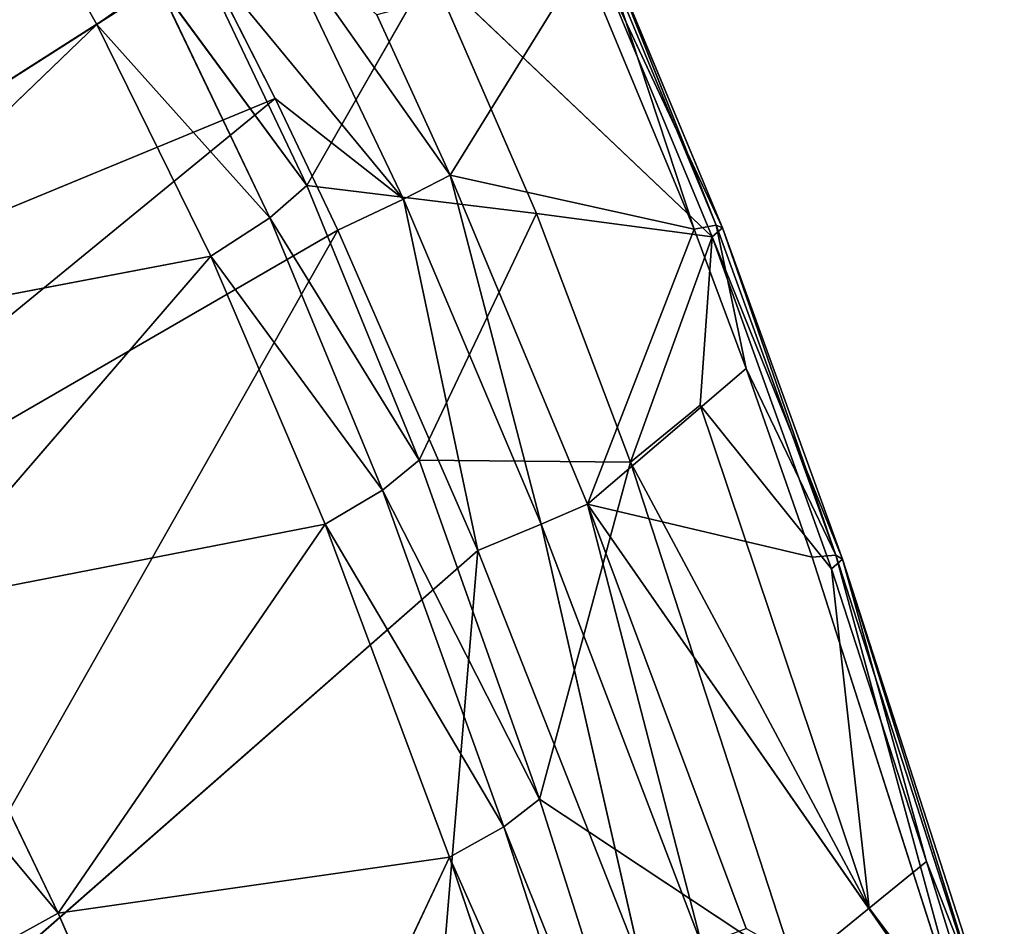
# Model space of a CAD drawing. Extents: x 215 to 3611, y -161 to 1132.
# Tile 49 of 60: x 277 to 283, y 863 to 868. Entities that reach past the tile are written whole.
import ezdxf

# ---------------------------------------------------------------- set-up
doc = ezdxf.new("R2010")
doc.units = 0
doc.header["$LTSCALE"] = 25.4
doc.layers.get('0').update_dxf_attribs({"color": 13, "linetype": 'CONTINUOUS'})

# ---------------------------------------------------------------- blocks, each defined once
blk = doc.blocks.new('EYE-SUPER-6493-6500-6506_S')
at = {"color": 18}
for p, q in [((59.5078, 1294.0913, 5.3526), (59.2654, 1292.6704, 5.6042)), ((59.5078, 1294.0913, 5.3526), (59.2654, 1292.6704, 5.6042)), ((59.8129, 1291.6497, 16.4972), (54.6351, 1293.2083, 18.6417)), ((59.8129, 1291.6497, 16.4972), (54.6351, 1293.2083, 18.6417)), ((60.0182, 1292.5856, 16.545), (54.6351, 1293.2083, 18.6417)), ((60.0182, 1292.5856, 16.545), (54.6351, 1293.2083, 18.6417)), ((59.2654, 1292.6704, 5.6042), (56.5373, 1292.4474, 4.4434)), ((59.2654, 1292.6704, 5.6042), (56.5373, 1292.4474, 4.4434)), ((59.2654, 1292.6704, 5.6042), (58.9159, 1291.1606, 5.9069)), ((59.2654, 1292.6704, 5.6042), (58.9159, 1291.1606, 5.9069)), ((59.2654, 1292.6704, 5.6042), (59.3355, 1291.1139, 6.2191)), ((59.2654, 1292.6704, 5.6042), (59.3355, 1291.1139, 6.2191)), ((59.2654, 1292.6704, 5.6042), (59.7067, 1292.6411, 5.9272)), ((59.2654, 1292.6704, 5.6042), (59.7067, 1292.6411, 5.9272)), ((59.7067, 1292.6411, 5.9272), (59.3355, 1291.1139, 6.2191)), ((59.7067, 1292.6411, 5.9272), (59.3355, 1291.1139, 6.2191)), ((59.6306, 1291.1259, 6.6532), (60.0087, 1292.6652, 6.3834)), ((59.6306, 1291.1259, 6.6532), (60.0087, 1292.6652, 6.3834)), ((59.7067, 1292.6411, 5.9272), (59.6306, 1291.1259, 6.6532)), ((59.7067, 1292.6411, 5.9272), (59.6306, 1291.1259, 6.6532)), ((59.8129, 1291.6497, 16.4972), (60.0182, 1292.5856, 16.545)), ((59.8129, 1291.6497, 16.4972), (60.0182, 1292.5856, 16.545)), ((60.0284, 1290.6956, 16.181), (60.0182, 1292.5856, 16.545)), ((60.0284, 1290.6956, 16.181), (60.0182, 1292.5856, 16.545)), ((60.4695, 1292.5033, 16.2559), (60.0284, 1290.6956, 16.181)), ((60.4695, 1292.5033, 16.2559), (60.0284, 1290.6956, 16.181)), ((60.4695, 1292.5033, 16.2559), (60.3363, 1290.6281, 15.7704)), ((60.4695, 1292.5033, 16.2559), (60.3363, 1290.6281, 15.7704)), ((56.5373, 1292.4474, 4.4434), (58.9159, 1291.1606, 5.9069)), ((56.5373, 1292.4474, 4.4434), (58.9159, 1291.1606, 5.9069)), ((59.8129, 1291.6497, 16.4972), (54.4016, 1291.6371, 18.5683)), ((59.8129, 1291.6497, 16.4972), (54.4016, 1291.6371, 18.5683)), ((59.6048, 1290.7987, 16.4602), (54.4016, 1291.6371, 18.5683)), ((59.6048, 1290.7987, 16.4602), (54.4016, 1291.6371, 18.5683)), ((59.6048, 1290.7987, 16.4602), (59.8129, 1291.6497, 16.4972)), ((59.6048, 1290.7987, 16.4602), (59.8129, 1291.6497, 16.4972)), ((59.6306, 1291.1259, 6.6532), (61.0252, 1291.6605, 9.6031)), ((59.6306, 1291.1259, 6.6532), (61.0252, 1291.6605, 9.6031)), ((59.8129, 1291.6497, 16.4972), (60.0284, 1290.6956, 16.181)), ((59.8129, 1291.6497, 16.4972), (60.0284, 1290.6956, 16.181)), ((60.6032, 1291.6521, 15.7973), (60.3363, 1290.6281, 15.7704)), ((60.6032, 1291.6521, 15.7973), (60.3363, 1290.6281, 15.7704)), ((60.5924, 1290.1244, 9.7511), (61.0252, 1291.6605, 9.6031)), ((60.5924, 1290.1244, 9.7511), (61.0252, 1291.6605, 9.6031)), ((61.32, 1289.3485, 12.2546), (61.0252, 1291.6605, 9.6031)), ((61.32, 1289.3485, 12.2546), (61.0252, 1291.6605, 9.6031)), ((58.9159, 1291.1606, 5.9069), (56.192, 1290.6782, 4.8557)), ((58.9159, 1291.1606, 5.9069), (56.192, 1290.6782, 4.8557)), ((58.9159, 1291.1606, 5.9069), (58.4312, 1289.4794, 6.2807)), ((58.9159, 1291.1606, 5.9069), (58.4312, 1289.4794, 6.2807)), ((58.9159, 1291.1606, 5.9069), (58.826, 1289.4203, 6.5816)), ((58.9159, 1291.1606, 5.9069), (58.826, 1289.4203, 6.5816)), ((58.9159, 1291.1606, 5.9069), (59.3355, 1291.1139, 6.2191)), ((58.9159, 1291.1606, 5.9069), (59.3355, 1291.1139, 6.2191)), ((59.3355, 1291.1139, 6.2191), (58.826, 1289.4203, 6.5816)), ((59.3355, 1291.1139, 6.2191), (58.826, 1289.4203, 6.5816)), ((59.111, 1289.4218, 6.9922), (59.6306, 1291.1259, 6.6532)), ((59.111, 1289.4218, 6.9922), (59.6306, 1291.1259, 6.6532)), ((59.3355, 1291.1139, 6.2191), (59.111, 1289.4218, 6.9922)), ((59.3355, 1291.1139, 6.2191), (59.111, 1289.4218, 6.9922)), ((59.3355, 1291.1139, 6.2191), (59.6306, 1291.1259, 6.6532)), ((59.3355, 1291.1139, 6.2191), (59.6306, 1291.1259, 6.6532)), ((59.6306, 1291.1259, 6.6532), (60.5924, 1290.1244, 9.7511)), ((59.6306, 1291.1259, 6.6532), (60.5924, 1290.1244, 9.7511)), ((60.3363, 1290.6281, 15.7704), (61.7683, 1291.124, 13.301)), ((60.3363, 1290.6281, 15.7704), (61.7683, 1291.124, 13.301)), ((61.2658, 1289.453, 13.4163), (61.7683, 1291.124, 13.301)), ((61.2658, 1289.453, 13.4163), (61.7683, 1291.124, 13.301)), ((61.8869, 1291.0728, 12.9293), (61.2658, 1289.453, 13.4163)), ((61.8869, 1291.0728, 12.9293), (61.2658, 1289.453, 13.4163)), ((61.8869, 1291.0728, 12.9293), (61.3834, 1289.3868, 13.0412)), ((61.8869, 1291.0728, 12.9293), (61.3834, 1289.3868, 13.0412)), ((61.8287, 1291.0479, 12.1516), (61.32, 1289.3485, 12.2546)), ((61.8287, 1291.0479, 12.1516), (61.32, 1289.3485, 12.2546)), ((61.3834, 1289.3868, 13.0412), (61.9075, 1291.0466, 12.5372)), ((61.3834, 1289.3868, 13.0412), (61.9075, 1291.0466, 12.5372)), ((61.8287, 1291.0479, 12.1516), (61.4019, 1289.3512, 12.6446)), ((61.8287, 1291.0479, 12.1516), (61.4019, 1289.3512, 12.6446)), ((61.9075, 1291.0466, 12.5372), (61.4019, 1289.3512, 12.6446)), ((61.9075, 1291.0466, 12.5372), (61.4019, 1289.3512, 12.6446)), ((59.6048, 1290.7987, 16.4602), (53.9372, 1288.5945, 18.4189)), ((59.6048, 1290.7987, 16.4602), (53.9372, 1288.5945, 18.4189)), ((59.0407, 1288.7793, 16.3934), (59.6048, 1290.7987, 16.4602)), ((59.0407, 1288.7793, 16.3934), (59.6048, 1290.7987, 16.4602)), ((59.6048, 1290.7987, 16.4602), (60.0284, 1290.6956, 16.181)), ((59.6048, 1290.7987, 16.4602), (60.0284, 1290.6956, 16.181)), ((55.6928, 1290.7533, 4.7179), (55.7128, 1288.6831, 5.3659)), ((55.6928, 1290.7533, 4.7179), (55.7128, 1288.6831, 5.3659)), ((55.7128, 1288.6831, 5.3659), (56.192, 1290.6782, 4.8557)), ((55.7128, 1288.6831, 5.3659), (56.192, 1290.6782, 4.8557)), ((58.4312, 1289.4794, 6.2807), (56.192, 1290.6782, 4.8557)), ((58.4312, 1289.4794, 6.2807), (56.192, 1290.6782, 4.8557)), ((60.0284, 1290.6956, 16.181), (59.0407, 1288.7793, 16.3934)), ((60.0284, 1290.6956, 16.181), (59.0407, 1288.7793, 16.3934)), ((59.4359, 1288.6615, 16.1237), (60.0284, 1290.6956, 16.181)), ((59.4359, 1288.6615, 16.1237), (60.0284, 1290.6956, 16.181)), ((60.3363, 1290.6281, 15.7704), (60.0284, 1290.6956, 16.181)), ((60.3363, 1290.6281, 15.7704), (60.0284, 1290.6956, 16.181)), ((60.3363, 1290.6281, 15.7704), (59.4359, 1288.6615, 16.1237)), ((60.3363, 1290.6281, 15.7704), (59.4359, 1288.6615, 16.1237)), ((60.3363, 1290.6281, 15.7704), (59.7271, 1288.5787, 15.735)), ((60.3363, 1290.6281, 15.7704), (59.7271, 1288.5787, 15.735)), ((60.3363, 1290.6281, 15.7704), (61.2658, 1289.453, 13.4163)), ((60.3363, 1290.6281, 15.7704), (61.2658, 1289.453, 13.4163)), ((60.5924, 1290.1244, 9.7511), (59.111, 1289.4218, 6.9922)), ((60.5924, 1290.1244, 9.7511), (59.111, 1289.4218, 6.9922)), ((60.5924, 1290.1244, 9.7511), (60.0855, 1288.611, 9.9261)), ((60.5924, 1290.1244, 9.7511), (60.0855, 1288.611, 9.9261)), ((60.5924, 1290.1244, 9.7511), (61.32, 1289.3485, 12.2546)), ((60.5924, 1290.1244, 9.7511), (61.32, 1289.3485, 12.2546)), ((58.4312, 1289.4794, 6.2807), (55.7128, 1288.6831, 5.3659)), ((58.4312, 1289.4794, 6.2807), (55.7128, 1288.6831, 5.3659)), ((58.4312, 1289.4794, 6.2807), (57.747, 1287.4594, 6.7695)), ((58.4312, 1289.4794, 6.2807), (57.747, 1287.4594, 6.7695)), ((58.4312, 1289.4794, 6.2807), (58.1133, 1287.394, 7.0568)), ((58.4312, 1289.4794, 6.2807), (58.1133, 1287.394, 7.0568)), ((58.4312, 1289.4794, 6.2807), (58.826, 1289.4203, 6.5816)), ((58.4312, 1289.4794, 6.2807), (58.826, 1289.4203, 6.5816)), ((58.826, 1289.4203, 6.5816), (58.1133, 1287.394, 7.0568)), ((58.826, 1289.4203, 6.5816), (58.1133, 1287.394, 7.0568)), ((58.3849, 1287.3873, 7.4404), (59.111, 1289.4218, 6.9922)), ((58.3849, 1287.3873, 7.4404), (59.111, 1289.4218, 6.9922)), ((58.826, 1289.4203, 6.5816), (58.3849, 1287.3873, 7.4404)), ((58.826, 1289.4203, 6.5816), (58.3849, 1287.3873, 7.4404)), ((58.826, 1289.4203, 6.5816), (59.111, 1289.4218, 6.9922)), ((58.826, 1289.4203, 6.5816), (59.111, 1289.4218, 6.9922)), ((60.0855, 1288.611, 9.9261), (59.111, 1289.4218, 6.9922)), ((60.0855, 1288.611, 9.9261), (59.111, 1289.4218, 6.9922)), ((59.7271, 1288.5787, 15.735), (61.2658, 1289.453, 13.4163)), ((59.7271, 1288.5787, 15.735), (61.2658, 1289.453, 13.4163)), ((60.9798, 1288.6077, 13.487), (61.2658, 1289.453, 13.4163)), ((60.9798, 1288.6077, 13.487), (61.2658, 1289.453, 13.4163)), ((61.3834, 1289.3868, 13.0412), (61.2658, 1289.453, 13.4163)), ((61.3834, 1289.3868, 13.0412), (61.2658, 1289.453, 13.4163)), ((61.3834, 1289.3868, 13.0412), (60.6884, 1287.399, 13.2099)), ((61.3834, 1289.3868, 13.0412), (60.6884, 1287.399, 13.2099)), ((61.3834, 1289.3868, 13.0412), (60.9798, 1288.6077, 13.487)), ((61.3834, 1289.3868, 13.0412), (60.9798, 1288.6077, 13.487)), ((61.3834, 1289.3868, 13.0412), (61.4019, 1289.3512, 12.6446)), ((61.3834, 1289.3868, 13.0412), (61.4019, 1289.3512, 12.6446)), ((60.0855, 1288.611, 9.9261), (61.32, 1289.3485, 12.2546)), ((60.0855, 1288.611, 9.9261), (61.32, 1289.3485, 12.2546)), ((61.32, 1289.3485, 12.2546), (60.6155, 1287.3514, 12.4067)), ((61.32, 1289.3485, 12.2546), (60.6155, 1287.3514, 12.4067)), ((60.6265, 1288.6105, 11.1642), (61.32, 1289.3485, 12.2546)), ((60.6265, 1288.6105, 11.1642), (61.32, 1289.3485, 12.2546)), ((60.6884, 1287.399, 13.2099), (61.4019, 1289.3512, 12.6446)), ((60.6884, 1287.399, 13.2099), (61.4019, 1289.3512, 12.6446)), ((61.4019, 1289.3512, 12.6446), (60.7037, 1287.3557, 12.8048)), ((61.4019, 1289.3512, 12.6446), (60.7037, 1287.3557, 12.8048)), ((61.32, 1289.3485, 12.2546), (60.7037, 1287.3557, 12.8048)), ((61.32, 1289.3485, 12.2546), (60.7037, 1287.3557, 12.8048)), ((61.32, 1289.3485, 12.2546), (61.4019, 1289.3512, 12.6446)), ((61.32, 1289.3485, 12.2546), (61.4019, 1289.3512, 12.6446)), ((59.0407, 1288.7793, 16.3934), (53.9372, 1288.5945, 18.4189)), ((59.0407, 1288.7793, 16.3934), (53.9372, 1288.5945, 18.4189)), ((55.2399, 1288.7709, 5.2247), (55.7128, 1288.6831, 5.3659)), ((55.2399, 1288.7709, 5.2247), (55.7128, 1288.6831, 5.3659)), ((59.0407, 1288.7793, 16.3934), (56.0064, 1285.6331, 17.2143)), ((59.0407, 1288.7793, 16.3934), (56.0064, 1285.6331, 17.2143)), ((58.2234, 1286.2161, 16.3391), (59.0407, 1288.7793, 16.3934)), ((58.2234, 1286.2161, 16.3391), (59.0407, 1288.7793, 16.3934)), ((59.0407, 1288.7793, 16.3934), (59.4359, 1288.6615, 16.1237)), ((59.0407, 1288.7793, 16.3934), (59.4359, 1288.6615, 16.1237)), ((55.0051, 1286.1462, 6.0604), (55.7128, 1288.6831, 5.3659)), ((55.0051, 1286.1462, 6.0604), (55.7128, 1288.6831, 5.3659)), ((57.747, 1287.4594, 6.7695), (55.7128, 1288.6831, 5.3659)), ((57.747, 1287.4594, 6.7695), (55.7128, 1288.6831, 5.3659)), ((58.2234, 1286.2161, 16.3391), (59.4359, 1288.6615, 16.1237)), ((58.2234, 1286.2161, 16.3391), (59.4359, 1288.6615, 16.1237)), ((58.5847, 1286.093, 16.0816), (59.4359, 1288.6615, 16.1237)), ((58.5847, 1286.093, 16.0816), (59.4359, 1288.6615, 16.1237)), ((59.7271, 1288.5787, 15.735), (59.4359, 1288.6615, 16.1237)), ((59.7271, 1288.5787, 15.735), (59.4359, 1288.6615, 16.1237)), ((60.0855, 1288.611, 9.9261), (58.3849, 1287.3873, 7.4404)), ((60.0855, 1288.611, 9.9261), (58.3849, 1287.3873, 7.4404)), ((58.9317, 1285.6305, 10.3273), (60.0855, 1288.611, 9.9261)), ((58.9317, 1285.6305, 10.3273), (60.0855, 1288.611, 9.9261)), ((60.0855, 1288.611, 9.9261), (59.503, 1285.6306, 11.5097)), ((60.0855, 1288.611, 9.9261), (59.503, 1285.6306, 11.5097)), ((59.503, 1285.6306, 11.5097), (60.6265, 1288.6105, 11.1642)), ((59.503, 1285.6306, 11.5097), (60.6265, 1288.6105, 11.1642)), ((59.7271, 1288.5787, 15.735), (60.9798, 1288.6077, 13.487)), ((59.7271, 1288.5787, 15.735), (60.9798, 1288.6077, 13.487)), ((60.0855, 1288.611, 9.9261), (60.6265, 1288.6105, 11.1642)), ((60.0855, 1288.611, 9.9261), (60.6265, 1288.6105, 11.1642)), ((60.5707, 1287.4783, 13.5922), (60.9798, 1288.6077, 13.487)), ((60.5707, 1287.4783, 13.5922), (60.9798, 1288.6077, 13.487)), ((60.6155, 1287.3514, 12.4067), (60.6265, 1288.6105, 11.1642)), ((60.6155, 1287.3514, 12.4067), (60.6265, 1288.6105, 11.1642)), ((60.6884, 1287.399, 13.2099), (60.9798, 1288.6077, 13.487)), ((60.6884, 1287.399, 13.2099), (60.9798, 1288.6077, 13.487)), ((59.7271, 1288.5787, 15.735), (58.5847, 1286.093, 16.0816)), ((59.7271, 1288.5787, 15.735), (58.5847, 1286.093, 16.0816)), ((59.7271, 1288.5787, 15.735), (58.8556, 1286.0026, 15.7205)), ((59.7271, 1288.5787, 15.735), (58.8556, 1286.0026, 15.7205)), ((59.4186, 1284.5485, 13.9019), (59.7271, 1288.5787, 15.735)), ((59.4186, 1284.5485, 13.9019), (59.7271, 1288.5787, 15.735)), ((60.5707, 1287.4783, 13.5922), (59.7271, 1288.5787, 15.735)), ((60.5707, 1287.4783, 13.5922), (59.7271, 1288.5787, 15.735)), ((59.4186, 1284.5485, 13.9019), (60.5707, 1287.4783, 13.5922)), ((59.4186, 1284.5485, 13.9019), (60.5707, 1287.4783, 13.5922)), ((60.6884, 1287.399, 13.2099), (60.5707, 1287.4783, 13.5922)), ((60.6884, 1287.399, 13.2099), (60.5707, 1287.4783, 13.5922)), ((57.747, 1287.4594, 6.7695), (55.0051, 1286.1462, 6.0604)), ((57.747, 1287.4594, 6.7695), (55.0051, 1286.1462, 6.0604)), ((57.747, 1287.4594, 6.7695), (56.4913, 1284.1184, 7.6283)), ((57.747, 1287.4594, 6.7695), (56.4913, 1284.1184, 7.6283)), ((57.747, 1287.4594, 6.7695), (56.8162, 1284.0581, 7.89)), ((57.747, 1287.4594, 6.7695), (56.8162, 1284.0581, 7.89)), ((57.747, 1287.4594, 6.7695), (58.1133, 1287.394, 7.0568)), ((57.747, 1287.4594, 6.7695), (58.1133, 1287.394, 7.0568)), ((58.1133, 1287.394, 7.0568), (56.8162, 1284.0581, 7.89)), ((58.1133, 1287.394, 7.0568), (56.8162, 1284.0581, 7.89)), ((58.1133, 1287.394, 7.0568), (57.0661, 1284.0466, 8.2291)), ((58.1133, 1287.394, 7.0568), (57.0661, 1284.0466, 8.2291)), ((57.0661, 1284.0466, 8.2291), (58.3849, 1287.3873, 7.4404)), ((57.0661, 1284.0466, 8.2291), (58.3849, 1287.3873, 7.4404)), ((58.1133, 1287.394, 7.0568), (58.3849, 1287.3873, 7.4404)), ((58.1133, 1287.394, 7.0568), (58.3849, 1287.3873, 7.4404)), ((58.9317, 1285.6305, 10.3273), (58.3849, 1287.3873, 7.4404)), ((58.9317, 1285.6305, 10.3273), (58.3849, 1287.3873, 7.4404)), ((60.6884, 1287.399, 13.2099), (59.4186, 1284.5485, 13.9019)), ((60.6884, 1287.399, 13.2099), (59.4186, 1284.5485, 13.9019)), ((60.6155, 1287.3514, 12.4067), (59.503, 1285.6306, 11.5097)), ((60.6155, 1287.3514, 12.4067), (59.503, 1285.6306, 11.5097)), ((59.543, 1284.4585, 13.5021), (60.6884, 1287.399, 13.2099)), ((59.543, 1284.4585, 13.5021), (60.6884, 1287.399, 13.2099)), ((59.543, 1284.4585, 13.5021), (60.7037, 1287.3557, 12.8048)), ((59.543, 1284.4585, 13.5021), (60.7037, 1287.3557, 12.8048)), ((60.7037, 1287.3557, 12.8048), (59.5555, 1284.4106, 13.0766)), ((60.7037, 1287.3557, 12.8048), (59.5555, 1284.4106, 13.0766)), ((59.947, 1285.6307, 12.5535), (60.7037, 1287.3557, 12.8048)), ((59.947, 1285.6307, 12.5535), (60.7037, 1287.3557, 12.8048)), ((60.6155, 1287.3514, 12.4067), (59.947, 1285.6307, 12.5535)), ((60.6155, 1287.3514, 12.4067), (59.947, 1285.6307, 12.5535)), ((60.6155, 1287.3514, 12.4067), (60.7037, 1287.3557, 12.8048)), ((60.6155, 1287.3514, 12.4067), (60.7037, 1287.3557, 12.8048)), ((60.6884, 1287.399, 13.2099), (60.7037, 1287.3557, 12.8048)), ((60.6884, 1287.399, 13.2099), (60.7037, 1287.3557, 12.8048)), ((59.503, 1285.6306, 11.5097), (58.9317, 1285.6305, 10.3273)), ((59.503, 1285.6306, 11.5097), (58.9317, 1285.6305, 10.3273)), ((59.947, 1285.6307, 12.5535), (59.4551, 1284.4088, 12.6603)), ((59.947, 1285.6307, 12.5535), (59.4551, 1284.4088, 12.6603)), ((59.4551, 1284.4088, 12.6603), (59.503, 1285.6306, 11.5097)), ((59.4551, 1284.4088, 12.6603), (59.503, 1285.6306, 11.5097)), ((59.947, 1285.6307, 12.5535), (59.503, 1285.6306, 11.5097)), ((59.947, 1285.6307, 12.5535), (59.503, 1285.6306, 11.5097)), ((59.947, 1285.6307, 12.5535), (59.5555, 1284.4106, 13.0766)), ((59.947, 1285.6307, 12.5535), (59.5555, 1284.4106, 13.0766))]:
    blk.add_line(p, q, dxfattribs=at)
mesh = blk.add_polyface(dxfattribs=at)
corners = [(60.3927, 1294.8229, 16.6936), (54.6351, 1293.2083, 18.6417), (60.1584, 1293.3092, 16.5874)]
mesh.append_faces([[corners[k] for k in face] for face in [(0, 1, 2)]], dxfattribs={"color": 18})
mesh = blk.add_polyface(dxfattribs=at)
corners = [(59.5078, 1294.0913, 5.3526), (59.2654, 1292.6704, 5.6042), (56.5373, 1292.4474, 4.4434)]
mesh.append_faces([[corners[k] for k in face] for face in [(0, 1, 2)]], dxfattribs={"color": 18})
mesh = blk.add_polyface(dxfattribs=at)
corners = [(59.7067, 1292.6411, 5.9272), (59.2654, 1292.6704, 5.6042), (59.5078, 1294.0913, 5.3526)]
mesh.append_faces([[corners[k] for k in face] for face in [(0, 1, 2)]], dxfattribs={"color": 18})
mesh = blk.add_polyface(dxfattribs=at)
corners = [(60.1584, 1293.3092, 16.5874), (54.6351, 1293.2083, 18.6417), (60.0182, 1292.5856, 16.545)]
mesh.append_faces([[corners[k] for k in face] for face in [(0, 1, 2)]], dxfattribs={"color": 18})
mesh = blk.add_polyface(dxfattribs=at)
corners = [(59.8129, 1291.6497, 16.4972), (54.6351, 1293.2083, 18.6417), (54.4016, 1291.6371, 18.5683)]
mesh.append_faces([[corners[k] for k in face] for face in [(0, 1, 2)]], dxfattribs={"color": 18})
mesh = blk.add_polyface(dxfattribs=at)
corners = [(60.0182, 1292.5856, 16.545), (54.6351, 1293.2083, 18.6417), (59.8129, 1291.6497, 16.4972)]
mesh.append_faces([[corners[k] for k in face] for face in [(0, 1, 2)]], dxfattribs={"color": 18})
mesh = blk.add_polyface(dxfattribs=at)
corners = [(59.2654, 1292.6704, 5.6042), (58.9159, 1291.1606, 5.9069), (56.5373, 1292.4474, 4.4434)]
mesh.append_faces([[corners[k] for k in face] for face in [(0, 1, 2)]], dxfattribs={"color": 18})
mesh = blk.add_polyface(dxfattribs=at)
corners = [(59.3355, 1291.1139, 6.2191), (58.9159, 1291.1606, 5.9069), (59.2654, 1292.6704, 5.6042)]
mesh.append_faces([[corners[k] for k in face] for face in [(0, 1, 2)]], dxfattribs={"color": 18})
mesh = blk.add_polyface(dxfattribs=at)
corners = [(59.7067, 1292.6411, 5.9272), (59.3355, 1291.1139, 6.2191), (59.2654, 1292.6704, 5.6042)]
mesh.append_faces([[corners[k] for k in face] for face in [(0, 1, 2)]], dxfattribs={"color": 18})
mesh = blk.add_polyface(dxfattribs=at)
corners = [(59.7067, 1292.6411, 5.9272), (59.6306, 1291.1259, 6.6532), (59.3355, 1291.1139, 6.2191)]
mesh.append_faces([[corners[k] for k in face] for face in [(0, 1, 2)]], dxfattribs={"color": 18})
mesh = blk.add_polyface(dxfattribs=at)
corners = [(60.0087, 1292.6652, 6.3834), (61.0252, 1291.6605, 9.6031), (59.6306, 1291.1259, 6.6532)]
mesh.append_faces([[corners[k] for k in face] for face in [(0, 1, 2)]], dxfattribs={"color": 18})
mesh = blk.add_polyface(dxfattribs=at)
corners = [(60.0087, 1292.6652, 6.3834), (59.6306, 1291.1259, 6.6532), (59.7067, 1292.6411, 5.9272)]
mesh.append_faces([[corners[k] for k in face] for face in [(0, 1, 2)]], dxfattribs={"color": 18})
mesh = blk.add_polyface(dxfattribs=at)
corners = [(60.0284, 1290.6956, 16.181), (60.0182, 1292.5856, 16.545), (59.8129, 1291.6497, 16.4972)]
mesh.append_faces([[corners[k] for k in face] for face in [(0, 1, 2)]], dxfattribs={"color": 18})
mesh = blk.add_polyface(dxfattribs=at)
corners = [(60.4695, 1292.5033, 16.2559), (60.0182, 1292.5856, 16.545), (60.0284, 1290.6956, 16.181)]
mesh.append_faces([[corners[k] for k in face] for face in [(0, 1, 2)]], dxfattribs={"color": 18})
mesh = blk.add_polyface(dxfattribs=at)
corners = [(60.4695, 1292.5033, 16.2559), (60.0284, 1290.6956, 16.181), (60.3363, 1290.6281, 15.7704)]
mesh.append_faces([[corners[k] for k in face] for face in [(0, 1, 2)]], dxfattribs={"color": 18})
mesh = blk.add_polyface(dxfattribs=at)
corners = [(60.4695, 1292.5033, 16.2559), (60.3363, 1290.6281, 15.7704), (60.6032, 1291.6521, 15.7973)]
mesh.append_faces([[corners[k] for k in face] for face in [(0, 1, 2)]], dxfattribs={"color": 18})
mesh = blk.add_polyface(dxfattribs=at)
corners = [(58.9159, 1291.1606, 5.9069), (56.192, 1290.6782, 4.8557), (56.5373, 1292.4474, 4.4434)]
mesh.append_faces([[corners[k] for k in face] for face in [(0, 1, 2)]], dxfattribs={"color": 18})
mesh = blk.add_polyface(dxfattribs=at)
corners = [(59.6048, 1290.7987, 16.4602), (54.4016, 1291.6371, 18.5683), (53.9372, 1288.5945, 18.4189)]
mesh.append_faces([[corners[k] for k in face] for face in [(0, 1, 2)]], dxfattribs={"color": 18})
mesh = blk.add_polyface(dxfattribs=at)
corners = [(59.8129, 1291.6497, 16.4972), (54.4016, 1291.6371, 18.5683), (59.6048, 1290.7987, 16.4602)]
mesh.append_faces([[corners[k] for k in face] for face in [(0, 1, 2)]], dxfattribs={"color": 18})
mesh = blk.add_polyface(dxfattribs=at)
corners = [(60.0284, 1290.6956, 16.181), (59.8129, 1291.6497, 16.4972), (59.6048, 1290.7987, 16.4602)]
mesh.append_faces([[corners[k] for k in face] for face in [(0, 1, 2)]], dxfattribs={"color": 18})
mesh = blk.add_polyface(dxfattribs=at)
corners = [(61.0252, 1291.6605, 9.6031), (60.5924, 1290.1244, 9.7511), (59.6306, 1291.1259, 6.6532)]
mesh.append_faces([[corners[k] for k in face] for face in [(0, 1, 2)]], dxfattribs={"color": 18})
mesh = blk.add_polyface(dxfattribs=at)
corners = [(60.6032, 1291.6521, 15.7973), (60.3363, 1290.6281, 15.7704), (61.7683, 1291.124, 13.301)]
mesh.append_faces([[corners[k] for k in face] for face in [(0, 1, 2)]], dxfattribs={"color": 18})
mesh = blk.add_polyface(dxfattribs=at)
corners = [(61.0252, 1291.6605, 9.6031), (61.32, 1289.3485, 12.2546), (60.5924, 1290.1244, 9.7511)]
mesh.append_faces([[corners[k] for k in face] for face in [(0, 1, 2)]], dxfattribs={"color": 18})
mesh = blk.add_polyface(dxfattribs=at)
corners = [(61.0252, 1291.6605, 9.6031), (61.8287, 1291.0479, 12.1516), (61.32, 1289.3485, 12.2546)]
mesh.append_faces([[corners[k] for k in face] for face in [(0, 1, 2)]], dxfattribs={"color": 18})
mesh = blk.add_polyface(dxfattribs=at)
corners = [(58.9159, 1291.1606, 5.9069), (58.4312, 1289.4794, 6.2807), (56.192, 1290.6782, 4.8557)]
mesh.append_faces([[corners[k] for k in face] for face in [(0, 1, 2)]], dxfattribs={"color": 18})
mesh = blk.add_polyface(dxfattribs=at)
corners = [(58.9159, 1291.1606, 5.9069), (58.826, 1289.4203, 6.5816), (58.4312, 1289.4794, 6.2807)]
mesh.append_faces([[corners[k] for k in face] for face in [(0, 1, 2)]], dxfattribs={"color": 18})
mesh = blk.add_polyface(dxfattribs=at)
corners = [(59.3355, 1291.1139, 6.2191), (58.826, 1289.4203, 6.5816), (58.9159, 1291.1606, 5.9069)]
mesh.append_faces([[corners[k] for k in face] for face in [(0, 1, 2)]], dxfattribs={"color": 18})
mesh = blk.add_polyface(dxfattribs=at)
corners = [(59.3355, 1291.1139, 6.2191), (59.111, 1289.4218, 6.9922), (58.826, 1289.4203, 6.5816)]
mesh.append_faces([[corners[k] for k in face] for face in [(0, 1, 2)]], dxfattribs={"color": 18})
mesh = blk.add_polyface(dxfattribs=at)
corners = [(59.6306, 1291.1259, 6.6532), (60.5924, 1290.1244, 9.7511), (59.111, 1289.4218, 6.9922)]
mesh.append_faces([[corners[k] for k in face] for face in [(0, 1, 2)]], dxfattribs={"color": 18})
mesh = blk.add_polyface(dxfattribs=at)
corners = [(59.6306, 1291.1259, 6.6532), (59.111, 1289.4218, 6.9922), (59.3355, 1291.1139, 6.2191)]
mesh.append_faces([[corners[k] for k in face] for face in [(0, 1, 2)]], dxfattribs={"color": 18})
mesh = blk.add_polyface(dxfattribs=at)
corners = [(61.7683, 1291.124, 13.301), (60.3363, 1290.6281, 15.7704), (61.2658, 1289.453, 13.4163)]
mesh.append_faces([[corners[k] for k in face] for face in [(0, 1, 2)]], dxfattribs={"color": 18})
mesh = blk.add_polyface(dxfattribs=at)
corners = [(61.7683, 1291.124, 13.301), (61.2658, 1289.453, 13.4163), (61.8869, 1291.0728, 12.9293)]
mesh.append_faces([[corners[k] for k in face] for face in [(0, 1, 2)]], dxfattribs={"color": 18})
mesh = blk.add_polyface(dxfattribs=at)
corners = [(61.8869, 1291.0728, 12.9293), (61.2658, 1289.453, 13.4163), (61.3834, 1289.3868, 13.0412)]
mesh.append_faces([[corners[k] for k in face] for face in [(0, 1, 2)]], dxfattribs={"color": 18})
mesh = blk.add_polyface(dxfattribs=at)
corners = [(61.8869, 1291.0728, 12.9293), (61.3834, 1289.3868, 13.0412), (61.9075, 1291.0466, 12.5372)]
mesh.append_faces([[corners[k] for k in face] for face in [(0, 1, 2)]], dxfattribs={"color": 18})
mesh = blk.add_polyface(dxfattribs=at)
corners = [(61.8287, 1291.0479, 12.1516), (61.4019, 1289.3512, 12.6446), (61.32, 1289.3485, 12.2546)]
mesh.append_faces([[corners[k] for k in face] for face in [(0, 1, 2)]], dxfattribs={"color": 18})
mesh = blk.add_polyface(dxfattribs=at)
corners = [(61.9075, 1291.0466, 12.5372), (61.3834, 1289.3868, 13.0412), (61.4019, 1289.3512, 12.6446)]
mesh.append_faces([[corners[k] for k in face] for face in [(0, 1, 2)]], dxfattribs={"color": 18})
mesh = blk.add_polyface(dxfattribs=at)
corners = [(61.8287, 1291.0479, 12.1516), (61.9075, 1291.0466, 12.5372), (61.4019, 1289.3512, 12.6446)]
mesh.append_faces([[corners[k] for k in face] for face in [(0, 1, 2)]], dxfattribs={"color": 18})
mesh = blk.add_polyface(dxfattribs=at)
corners = [(59.6048, 1290.7987, 16.4602), (53.9372, 1288.5945, 18.4189), (59.0407, 1288.7793, 16.3934)]
mesh.append_faces([[corners[k] for k in face] for face in [(0, 1, 2)]], dxfattribs={"color": 18})
mesh = blk.add_polyface(dxfattribs=at)
corners = [(60.0284, 1290.6956, 16.181), (59.6048, 1290.7987, 16.4602), (59.0407, 1288.7793, 16.3934)]
mesh.append_faces([[corners[k] for k in face] for face in [(0, 1, 2)]], dxfattribs={"color": 18})
mesh = blk.add_polyface(dxfattribs=at)
corners = [(55.7128, 1288.6831, 5.3659), (55.2399, 1288.7709, 5.2247), (55.6928, 1290.7533, 4.7179)]
mesh.append_faces([[corners[k] for k in face] for face in [(0, 1, 2)]], dxfattribs={"color": 18})
mesh = blk.add_polyface(dxfattribs=at)
corners = [(56.192, 1290.6782, 4.8557), (55.7128, 1288.6831, 5.3659), (55.6928, 1290.7533, 4.7179)]
mesh.append_faces([[corners[k] for k in face] for face in [(0, 1, 2)]], dxfattribs={"color": 18})
mesh = blk.add_polyface(dxfattribs=at)
corners = [(58.4312, 1289.4794, 6.2807), (55.7128, 1288.6831, 5.3659), (56.192, 1290.6782, 4.8557)]
mesh.append_faces([[corners[k] for k in face] for face in [(0, 1, 2)]], dxfattribs={"color": 18})
mesh = blk.add_polyface(dxfattribs=at)
corners = [(60.0284, 1290.6956, 16.181), (59.0407, 1288.7793, 16.3934), (59.4359, 1288.6615, 16.1237)]
mesh.append_faces([[corners[k] for k in face] for face in [(0, 1, 2)]], dxfattribs={"color": 18})
mesh = blk.add_polyface(dxfattribs=at)
corners = [(60.0284, 1290.6956, 16.181), (59.4359, 1288.6615, 16.1237), (60.3363, 1290.6281, 15.7704)]
mesh.append_faces([[corners[k] for k in face] for face in [(0, 1, 2)]], dxfattribs={"color": 18})
mesh = blk.add_polyface(dxfattribs=at)
corners = [(60.3363, 1290.6281, 15.7704), (59.4359, 1288.6615, 16.1237), (59.7271, 1288.5787, 15.735)]
mesh.append_faces([[corners[k] for k in face] for face in [(0, 1, 2)]], dxfattribs={"color": 18})
mesh = blk.add_polyface(dxfattribs=at)
corners = [(60.3363, 1290.6281, 15.7704), (59.7271, 1288.5787, 15.735), (61.2658, 1289.453, 13.4163)]
mesh.append_faces([[corners[k] for k in face] for face in [(0, 1, 2)]], dxfattribs={"color": 18})
mesh = blk.add_polyface(dxfattribs=at)
corners = [(60.5924, 1290.1244, 9.7511), (60.0855, 1288.611, 9.9261), (59.111, 1289.4218, 6.9922)]
mesh.append_faces([[corners[k] for k in face] for face in [(0, 1, 2)]], dxfattribs={"color": 18})
mesh = blk.add_polyface(dxfattribs=at)
corners = [(60.5924, 1290.1244, 9.7511), (61.32, 1289.3485, 12.2546), (60.0855, 1288.611, 9.9261)]
mesh.append_faces([[corners[k] for k in face] for face in [(0, 1, 2)]], dxfattribs={"color": 18})
mesh = blk.add_polyface(dxfattribs=at)
corners = [(58.4312, 1289.4794, 6.2807), (57.747, 1287.4594, 6.7695), (55.7128, 1288.6831, 5.3659)]
mesh.append_faces([[corners[k] for k in face] for face in [(0, 1, 2)]], dxfattribs={"color": 18})
mesh = blk.add_polyface(dxfattribs=at)
corners = [(58.4312, 1289.4794, 6.2807), (58.1133, 1287.394, 7.0568), (57.747, 1287.4594, 6.7695)]
mesh.append_faces([[corners[k] for k in face] for face in [(0, 1, 2)]], dxfattribs={"color": 18})
mesh = blk.add_polyface(dxfattribs=at)
corners = [(58.826, 1289.4203, 6.5816), (58.1133, 1287.394, 7.0568), (58.4312, 1289.4794, 6.2807)]
mesh.append_faces([[corners[k] for k in face] for face in [(0, 1, 2)]], dxfattribs={"color": 18})
mesh = blk.add_polyface(dxfattribs=at)
corners = [(58.826, 1289.4203, 6.5816), (58.3849, 1287.3873, 7.4404), (58.1133, 1287.394, 7.0568)]
mesh.append_faces([[corners[k] for k in face] for face in [(0, 1, 2)]], dxfattribs={"color": 18})
mesh = blk.add_polyface(dxfattribs=at)
corners = [(59.111, 1289.4218, 6.9922), (60.0855, 1288.611, 9.9261), (58.3849, 1287.3873, 7.4404)]
mesh.append_faces([[corners[k] for k in face] for face in [(0, 1, 2)]], dxfattribs={"color": 18})
mesh = blk.add_polyface(dxfattribs=at)
corners = [(59.111, 1289.4218, 6.9922), (58.3849, 1287.3873, 7.4404), (58.826, 1289.4203, 6.5816)]
mesh.append_faces([[corners[k] for k in face] for face in [(0, 1, 2)]], dxfattribs={"color": 18})
mesh = blk.add_polyface(dxfattribs=at)
corners = [(61.2658, 1289.453, 13.4163), (59.7271, 1288.5787, 15.735), (60.9798, 1288.6077, 13.487)]
mesh.append_faces([[corners[k] for k in face] for face in [(0, 1, 2)]], dxfattribs={"color": 18})
mesh = blk.add_polyface(dxfattribs=at)
corners = [(61.2658, 1289.453, 13.4163), (60.9798, 1288.6077, 13.487), (61.3834, 1289.3868, 13.0412)]
mesh.append_faces([[corners[k] for k in face] for face in [(0, 1, 2)]], dxfattribs={"color": 18})
mesh = blk.add_polyface(dxfattribs=at)
corners = [(61.3834, 1289.3868, 13.0412), (60.6884, 1287.399, 13.2099), (61.4019, 1289.3512, 12.6446)]
mesh.append_faces([[corners[k] for k in face] for face in [(0, 1, 2)]], dxfattribs={"color": 18})
mesh = blk.add_polyface(dxfattribs=at)
corners = [(61.3834, 1289.3868, 13.0412), (60.9798, 1288.6077, 13.487), (60.6884, 1287.399, 13.2099)]
mesh.append_faces([[corners[k] for k in face] for face in [(0, 1, 2)]], dxfattribs={"color": 18})
mesh = blk.add_polyface(dxfattribs=at)
corners = [(61.32, 1289.3485, 12.2546), (60.6265, 1288.6105, 11.1642), (60.0855, 1288.611, 9.9261)]
mesh.append_faces([[corners[k] for k in face] for face in [(0, 1, 2)]], dxfattribs={"color": 18})
mesh = blk.add_polyface(dxfattribs=at)
corners = [(61.32, 1289.3485, 12.2546), (60.6155, 1287.3514, 12.4067), (60.6265, 1288.6105, 11.1642)]
mesh.append_faces([[corners[k] for k in face] for face in [(0, 1, 2)]], dxfattribs={"color": 18})
mesh = blk.add_polyface(dxfattribs=at)
corners = [(61.32, 1289.3485, 12.2546), (60.7037, 1287.3557, 12.8048), (60.6155, 1287.3514, 12.4067)]
mesh.append_faces([[corners[k] for k in face] for face in [(0, 1, 2)]], dxfattribs={"color": 18})
mesh = blk.add_polyface(dxfattribs=at)
corners = [(61.4019, 1289.3512, 12.6446), (60.6884, 1287.399, 13.2099), (60.7037, 1287.3557, 12.8048)]
mesh.append_faces([[corners[k] for k in face] for face in [(0, 1, 2)]], dxfattribs={"color": 18})
mesh = blk.add_polyface(dxfattribs=at)
corners = [(61.4019, 1289.3512, 12.6446), (60.7037, 1287.3557, 12.8048), (61.32, 1289.3485, 12.2546)]
mesh.append_faces([[corners[k] for k in face] for face in [(0, 1, 2)]], dxfattribs={"color": 18})
mesh = blk.add_polyface(dxfattribs=at)
corners = [(59.0407, 1288.7793, 16.3934), (53.9372, 1288.5945, 18.4189), (56.0064, 1285.6331, 17.2143)]
mesh.append_faces([[corners[k] for k in face] for face in [(0, 1, 2)]], dxfattribs={"color": 18})
mesh = blk.add_polyface(dxfattribs=at)
corners = [(55.7128, 1288.6831, 5.3659), (55.0051, 1286.1462, 6.0604), (55.2399, 1288.7709, 5.2247)]
mesh.append_faces([[corners[k] for k in face] for face in [(0, 1, 2)]], dxfattribs={"color": 18})
mesh = blk.add_polyface(dxfattribs=at)
corners = [(59.0407, 1288.7793, 16.3934), (56.0064, 1285.6331, 17.2143), (58.2234, 1286.2161, 16.3391)]
mesh.append_faces([[corners[k] for k in face] for face in [(0, 1, 2)]], dxfattribs={"color": 18})
mesh = blk.add_polyface(dxfattribs=at)
corners = [(59.4359, 1288.6615, 16.1237), (59.0407, 1288.7793, 16.3934), (58.2234, 1286.2161, 16.3391)]
mesh.append_faces([[corners[k] for k in face] for face in [(0, 1, 2)]], dxfattribs={"color": 18})
mesh = blk.add_polyface(dxfattribs=at)
corners = [(57.747, 1287.4594, 6.7695), (55.0051, 1286.1462, 6.0604), (55.7128, 1288.6831, 5.3659)]
mesh.append_faces([[corners[k] for k in face] for face in [(0, 1, 2)]], dxfattribs={"color": 18})
mesh = blk.add_polyface(dxfattribs=at)
corners = [(59.4359, 1288.6615, 16.1237), (58.2234, 1286.2161, 16.3391), (58.5847, 1286.093, 16.0816)]
mesh.append_faces([[corners[k] for k in face] for face in [(0, 1, 2)]], dxfattribs={"color": 18})
mesh = blk.add_polyface(dxfattribs=at)
corners = [(59.4359, 1288.6615, 16.1237), (58.5847, 1286.093, 16.0816), (59.7271, 1288.5787, 15.735)]
mesh.append_faces([[corners[k] for k in face] for face in [(0, 1, 2)]], dxfattribs={"color": 18})
mesh = blk.add_polyface(dxfattribs=at)
corners = [(60.0855, 1288.611, 9.9261), (58.9317, 1285.6305, 10.3273), (58.3849, 1287.3873, 7.4404)]
mesh.append_faces([[corners[k] for k in face] for face in [(0, 1, 2)]], dxfattribs={"color": 18})
mesh = blk.add_polyface(dxfattribs=at)
corners = [(60.0855, 1288.611, 9.9261), (59.503, 1285.6306, 11.5097), (58.9317, 1285.6305, 10.3273)]
mesh.append_faces([[corners[k] for k in face] for face in [(0, 1, 2)]], dxfattribs={"color": 18})
mesh = blk.add_polyface(dxfattribs=at)
corners = [(60.0855, 1288.611, 9.9261), (60.6265, 1288.6105, 11.1642), (59.503, 1285.6306, 11.5097)]
mesh.append_faces([[corners[k] for k in face] for face in [(0, 1, 2)]], dxfattribs={"color": 18})
mesh = blk.add_polyface(dxfattribs=at)
corners = [(60.6265, 1288.6105, 11.1642), (60.6155, 1287.3514, 12.4067), (59.503, 1285.6306, 11.5097)]
mesh.append_faces([[corners[k] for k in face] for face in [(0, 1, 2)]], dxfattribs={"color": 18})
mesh = blk.add_polyface(dxfattribs=at)
corners = [(60.9798, 1288.6077, 13.487), (59.7271, 1288.5787, 15.735), (60.5707, 1287.4783, 13.5922)]
mesh.append_faces([[corners[k] for k in face] for face in [(0, 1, 2)]], dxfattribs={"color": 18})
mesh = blk.add_polyface(dxfattribs=at)
corners = [(60.9798, 1288.6077, 13.487), (60.5707, 1287.4783, 13.5922), (60.6884, 1287.399, 13.2099)]
mesh.append_faces([[corners[k] for k in face] for face in [(0, 1, 2)]], dxfattribs={"color": 18})
mesh = blk.add_polyface(dxfattribs=at)
corners = [(59.7271, 1288.5787, 15.735), (58.5847, 1286.093, 16.0816), (58.8556, 1286.0026, 15.7205)]
mesh.append_faces([[corners[k] for k in face] for face in [(0, 1, 2)]], dxfattribs={"color": 18})
mesh = blk.add_polyface(dxfattribs=at)
corners = [(59.7271, 1288.5787, 15.735), (58.8556, 1286.0026, 15.7205), (59.4186, 1284.5485, 13.9019)]
mesh.append_faces([[corners[k] for k in face] for face in [(0, 1, 2)]], dxfattribs={"color": 18})
mesh = blk.add_polyface(dxfattribs=at)
corners = [(59.7271, 1288.5787, 15.735), (59.4186, 1284.5485, 13.9019), (60.5707, 1287.4783, 13.5922)]
mesh.append_faces([[corners[k] for k in face] for face in [(0, 1, 2)]], dxfattribs={"color": 18})
mesh = blk.add_polyface(dxfattribs=at)
corners = [(60.5707, 1287.4783, 13.5922), (59.4186, 1284.5485, 13.9019), (60.6884, 1287.399, 13.2099)]
mesh.append_faces([[corners[k] for k in face] for face in [(0, 1, 2)]], dxfattribs={"color": 18})
mesh = blk.add_polyface(dxfattribs=at)
corners = [(57.747, 1287.4594, 6.7695), (56.4913, 1284.1184, 7.6283), (55.0051, 1286.1462, 6.0604)]
mesh.append_faces([[corners[k] for k in face] for face in [(0, 1, 2)]], dxfattribs={"color": 18})
mesh = blk.add_polyface(dxfattribs=at)
corners = [(57.747, 1287.4594, 6.7695), (56.8162, 1284.0581, 7.89), (56.4913, 1284.1184, 7.6283)]
mesh.append_faces([[corners[k] for k in face] for face in [(0, 1, 2)]], dxfattribs={"color": 18})
mesh = blk.add_polyface(dxfattribs=at)
corners = [(58.1133, 1287.394, 7.0568), (56.8162, 1284.0581, 7.89), (57.747, 1287.4594, 6.7695)]
mesh.append_faces([[corners[k] for k in face] for face in [(0, 1, 2)]], dxfattribs={"color": 18})
mesh = blk.add_polyface(dxfattribs=at)
corners = [(58.1133, 1287.394, 7.0568), (57.0661, 1284.0466, 8.2291), (56.8162, 1284.0581, 7.89)]
mesh.append_faces([[corners[k] for k in face] for face in [(0, 1, 2)]], dxfattribs={"color": 18})
mesh = blk.add_polyface(dxfattribs=at)
corners = [(58.1133, 1287.394, 7.0568), (58.3849, 1287.3873, 7.4404), (57.0661, 1284.0466, 8.2291)]
mesh.append_faces([[corners[k] for k in face] for face in [(0, 1, 2)]], dxfattribs={"color": 18})
mesh = blk.add_polyface(dxfattribs=at)
corners = [(58.3849, 1287.3873, 7.4404), (58.9317, 1285.6305, 10.3273), (57.0661, 1284.0466, 8.2291)]
mesh.append_faces([[corners[k] for k in face] for face in [(0, 1, 2)]], dxfattribs={"color": 18})
mesh = blk.add_polyface(dxfattribs=at)
corners = [(60.6884, 1287.399, 13.2099), (59.4186, 1284.5485, 13.9019), (59.543, 1284.4585, 13.5021)]
mesh.append_faces([[corners[k] for k in face] for face in [(0, 1, 2)]], dxfattribs={"color": 18})
mesh = blk.add_polyface(dxfattribs=at)
corners = [(60.6155, 1287.3514, 12.4067), (59.947, 1285.6307, 12.5535), (59.503, 1285.6306, 11.5097)]
mesh.append_faces([[corners[k] for k in face] for face in [(0, 1, 2)]], dxfattribs={"color": 18})
mesh = blk.add_polyface(dxfattribs=at)
corners = [(60.6884, 1287.399, 13.2099), (59.543, 1284.4585, 13.5021), (60.7037, 1287.3557, 12.8048)]
mesh.append_faces([[corners[k] for k in face] for face in [(0, 1, 2)]], dxfattribs={"color": 18})
mesh = blk.add_polyface(dxfattribs=at)
corners = [(60.7037, 1287.3557, 12.8048), (59.543, 1284.4585, 13.5021), (59.5555, 1284.4106, 13.0766)]
mesh.append_faces([[corners[k] for k in face] for face in [(0, 1, 2)]], dxfattribs={"color": 18})
mesh = blk.add_polyface(dxfattribs=at)
corners = [(60.7037, 1287.3557, 12.8048), (59.5555, 1284.4106, 13.0766), (59.947, 1285.6307, 12.5535)]
mesh.append_faces([[corners[k] for k in face] for face in [(0, 1, 2)]], dxfattribs={"color": 18})
mesh = blk.add_polyface(dxfattribs=at)
corners = [(60.7037, 1287.3557, 12.8048), (59.947, 1285.6307, 12.5535), (60.6155, 1287.3514, 12.4067)]
mesh.append_faces([[corners[k] for k in face] for face in [(0, 1, 2)]], dxfattribs={"color": 18})
mesh = blk.add_polyface(dxfattribs=at)
corners = [(59.503, 1285.6306, 11.5097), (59.4551, 1284.4088, 12.6603), (58.9317, 1285.6305, 10.3273)]
mesh.append_faces([[corners[k] for k in face] for face in [(0, 1, 2)]], dxfattribs={"color": 18})
mesh = blk.add_polyface(dxfattribs=at)
corners = [(59.947, 1285.6307, 12.5535), (59.4551, 1284.4088, 12.6603), (59.503, 1285.6306, 11.5097)]
mesh.append_faces([[corners[k] for k in face] for face in [(0, 1, 2)]], dxfattribs={"color": 18})
mesh = blk.add_polyface(dxfattribs=at)
corners = [(59.947, 1285.6307, 12.5535), (59.5555, 1284.4106, 13.0766), (59.4551, 1284.4088, 12.6603)]
mesh.append_faces([[corners[k] for k in face] for face in [(0, 1, 2)]], dxfattribs={"color": 18})

msp = doc.modelspace()

# ---------------------------------------------------------------- block references
at = {"color": 0, "rotation": 39.19999999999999}
msp.add_blockref('EYE-SUPER-6493-6500-6506_S', (1048.4242, -171.0015, 41.4071), dxfattribs=at)

doc.saveas('drawing.dxf')
